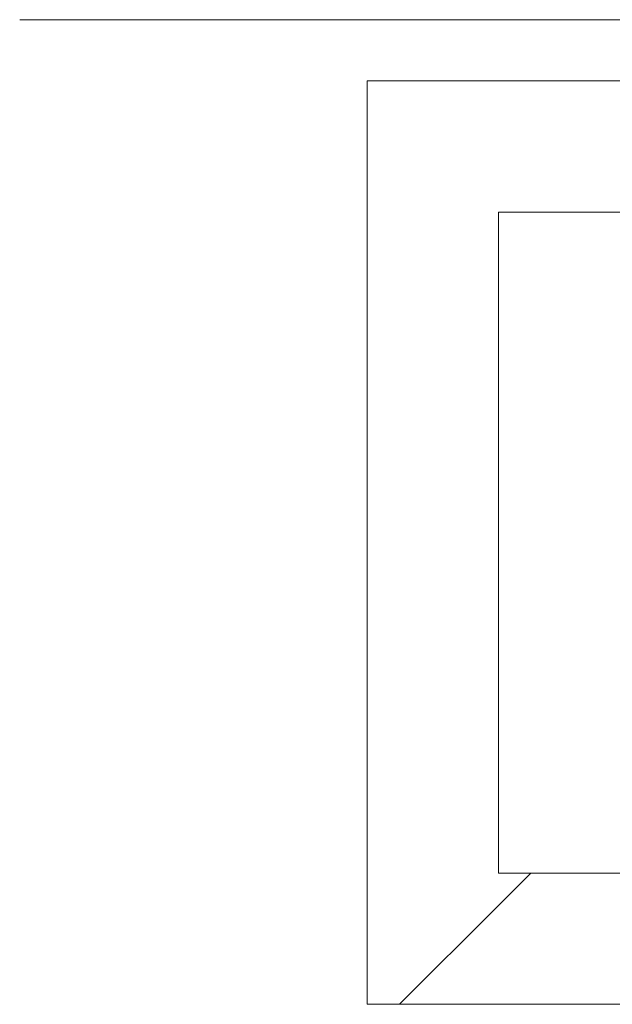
# Model space of a CAD drawing. Extents: x 3176 to 58266, y 1852 to 38199.
# Tile 73 of 256: x 36130 to 36581, y 2078 to 2828. Entities that reach past the tile are written whole.
import ezdxf

# ---------------------------------------------------------------- set-up
doc = ezdxf.new("R2010")
doc.units = 0
doc.header["$LTSCALE"] = 50
doc.linetypes.add('Onderlegger 1e verdieping$0$stramien', pattern=[22.225, 12.7, -3.175, 3.175, -3.175])
doc.layers.get('0').update_dxf_attribs({"linetype": 'CONTINUOUS'})
for name, color, linetype, lineweight in [('Onderlegger 1e verdieping$0$A-WALL', 8, 'CONTINUOUS', 25), ('Onderlegger 1e verdieping$0$A-WALL-PATT', 8, 'CONTINUOUS', 50), ('Onderlegger 1e verdieping$0$S-GRID', 8, 'CONTINUOUS', 18)]:
    doc.layers.add(name, color=color, linetype=linetype, lineweight=lineweight)
pattern_1 = [(45, (400, -4e-13), (-565.685, 565.685), []), (45, (600, -6e-13), (-565.685, 565.685), [])]

# ---------------------------------------------------------------- blocks, each defined once
blk = doc.blocks.new('Onderlegger 1e verdieping')
at = {"layer": 'Onderlegger 1e verdieping$0$A-WALL-PATT', "lineweight": 18}
h = blk.add_hatch(dxfattribs=at)
h.set_pattern_fill('FP_2', color=256, angle=45, style=0, pattern_type=2)
h.set_pattern_definition(pattern_1)
h.paths.add_polyline_path([(36494.6, 2078.2), (36494.6, 2681.7), (36394.6, 2681.7), (36394.6, 2078.2)], flags=0)
h = blk.add_hatch(dxfattribs=at)
h.set_pattern_fill('FP_2', color=256, angle=45, style=0, pattern_type=2)
h.set_pattern_definition(pattern_1)
h.paths.add_polyline_path([(36681.6, 2078.2), (36681.6, 2178.2), (36494.6, 2178.2), (36494.6, 2078.2), (36536.94, 2078.2)], flags=0)
at = {"layer": 'Onderlegger 1e verdieping$0$A-WALL', "lineweight": 18}
for p, q in [((36786.6, 2781.7), (36394.6, 2781.7)), ((36394.6, 2781.7), (36394.6, 2078.2)), ((36494.6, 2681.7), (36786.6, 2681.7)), ((36494.6, 2178.2), (36494.6, 2681.7)), ((36494.6, 2178.2), (37631.43, 2178.2)), ((36394.6, 2078.2), (36681.6, 2078.2))]:
    blk.add_line(p, q, dxfattribs=at)
at = {"layer": 'Onderlegger 1e verdieping$0$S-GRID', "linetype": 'Onderlegger 1e verdieping$0$stramien'}
blk.add_line((36129.9, 2828.2), (55473.45, 2828.2), dxfattribs=at)

msp = doc.modelspace()

# ---------------------------------------------------------------- block references
msp.add_blockref('Onderlegger 1e verdieping', (0, 0))

doc.saveas('drawing.dxf')
